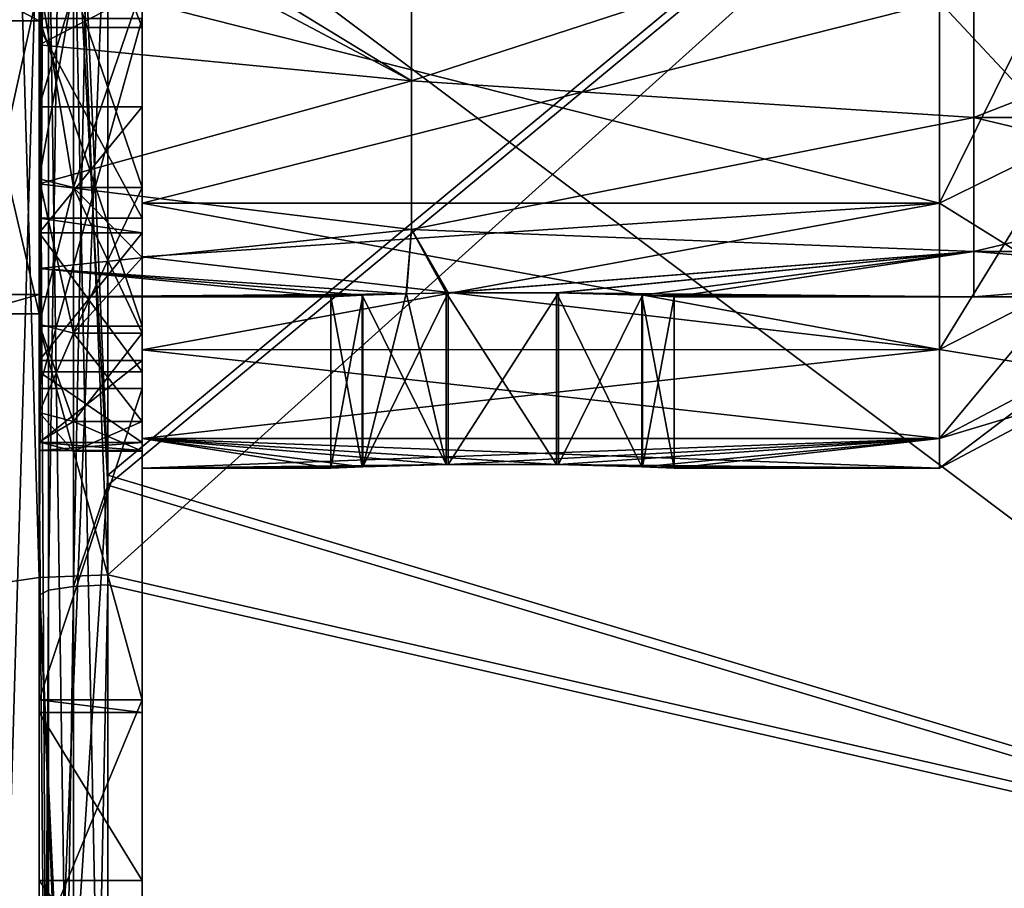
# Model space of a CAD drawing. Extents: x -1633 to 62, y -535 to 375.
# Tile 212 of 256: x 1 to 30, y -114 to -88. Entities that reach past the tile are written whole.
import ezdxf

# ---------------------------------------------------------------- set-up
doc = ezdxf.new("R2010")
doc.units = 0
doc.header["$LTSCALE"] = 33.374815
for name, color, linetype in [('1281', 7, 'CONTINUOUS'), ('1282', 7, 'CONTINUOUS'), ('1285', 7, 'CONTINUOUS'), ('1286', 7, 'CONTINUOUS'), ('1297', 7, 'CONTINUOUS'), ('1298', 7, 'CONTINUOUS'), ('1305', 7, 'CONTINUOUS'), ('1306', 7, 'CONTINUOUS'), ('1307', 7, 'CONTINUOUS'), ('1322', 7, 'CONTINUOUS'), ('1323', 7, 'CONTINUOUS'), ('19', 7, 'CONTINUOUS'), ('20', 7, 'CONTINUOUS'), ('21', 7, 'CONTINUOUS'), ('23', 7, 'CONTINUOUS'), ('24', 7, 'CONTINUOUS'), ('29', 7, 'CONTINUOUS'), ('30', 7, 'CONTINUOUS'), ('31', 7, 'CONTINUOUS'), ('32', 7, 'CONTINUOUS'), ('33', 7, 'CONTINUOUS'), ('34', 7, 'CONTINUOUS'), ('35', 7, 'CONTINUOUS'), ('36', 7, 'CONTINUOUS'), ('37', 7, 'CONTINUOUS'), ('38', 7, 'CONTINUOUS'), ('39', 7, 'CONTINUOUS'), ('41', 7, 'CONTINUOUS'), ('42', 7, 'CONTINUOUS')]:
    doc.layers.add(name, color=color, linetype=linetype)

msp = doc.modelspace()

# ---------------------------------------------------------------- linework, layer by layer
at = {"layer": '1281', "color": 7, "linetype": 'CONTINUOUS'}
for points in [[(2, -54.374, -159.667), (2, -80.618, -109.838), (2, -102.037, -159.667), (2, -54.374, -159.667)], [(2, -54.374, -159.667), (2, -102.037, -159.667), (2, -83.798, -171.425), (2, -54.374, -159.667)], [(2, -101.339, 174.073), (2, -71.22, 139.31), (2, -55.928, 167.219), (2, -101.339, 174.073)], [(2, -117.198, 139.31), (2, -79.549, 89.48), (2, -71.22, 139.31), (2, -117.198, 139.31)], [(2, -117.198, 139.31), (2, -71.22, 139.31), (2, -105.199, 174.655), (2, -117.198, 139.31)], [(2, -105.199, 174.655), (2, -71.22, 139.31), (2, -101.339, 174.073), (2, -105.199, 174.655)], [(2, -74.989, -61.528), (2, -87.394, -42.087), (2, -121.218, -60.008), (2, -74.989, -61.528)], [(2, -74.989, -61.528), (2, -121.218, -60.008), (2, -80.618, -109.838), (2, -74.989, -61.528)], [(2, -126.948, 89.48), (2, -87.394, 42.087), (2, -79.549, 89.48), (2, -126.948, 89.48)], [(2, -126.948, 89.48), (2, -79.549, 89.48), (2, -117.198, 139.31), (2, -126.948, 89.48)], [(2, -80.618, -109.838), (2, -121.218, -60.008), (2, -127.898, -109.838), (2, -80.618, -109.838)], [(2, -80.618, -109.838), (2, -127.898, -109.838), (2, -102.037, -159.667), (2, -80.618, -109.838)], [(2, -83.798, -171.425), (2, -102.037, -159.667), (2, -101.339, -174.073), (2, -83.798, -171.425)], [(2, -88.458, 39.803), (2, -87.394, 42.087), (2, -126.948, 89.48), (2, -88.458, 39.803)], [(2, -87.394, -42.087), (2, -96.429, -10.508), (2, -121.218, -60.008), (2, -87.394, -42.087)], [(2, -97), (2, -88.458, 39.803), (2, -134.416, 39.651), (2, -97)], [(2, -134.416, 39.651), (2, -88.458, 39.803), (2, -126.948, 89.48), (2, -134.416, 39.651)], [(2, -96.429, -10.508), (2, -97), (2, -134.416, 39.651), (2, -96.429, -10.508)], [(2, -140.395, -10.179), (2, -96.429, -10.508), (2, -134.416, 39.651), (2, -140.395, -10.179)], [(2, -96.429, -10.508), (2, -140.395, -10.179), (2, -121.218, -60.008), (2, -96.429, -10.508)], [(2, -101.339, -174.073), (2, -102.037, -159.667), (2, -133.069, -178.861), (2, -101.339, -174.073)], [(2, -102.037, -159.667), (2, -127.898, -109.838), (2, -149.699, -159.667), (2, -102.037, -159.667)], [(2, -102.037, -159.667), (2, -149.699, -159.667), (2, -133.069, -178.861), (2, -102.037, -159.667)], [(2, -148.656, 181.214), (2, -117.198, 139.31), (2, -105.199, 174.655), (2, -148.656, 181.214)]]:
    msp.add_3dface(points, dxfattribs=at)
at = {"layer": '1282', "color": 7, "linetype": 'CONTINUOUS'}
for points in [[(0, -88.458, 39.803), (0, -87.394, 42.087), (2, -88.458, 39.803), (0, -88.458, 39.803)], [(2, -88.458, 39.803), (0, -87.394, 42.087), (2, -87.394, 42.087), (2, -88.458, 39.803)], [(0, -97), (0, -88.458, 39.803), (2, -97), (0, -97)], [(2, -97), (0, -88.458, 39.803), (2, -88.458, 39.803), (2, -97)]]:
    msp.add_3dface(points, dxfattribs=at)
at = {"layer": '1285', "color": 7, "linetype": 'CONTINUOUS'}
for points in [[(4, -101.698, 178.172), (45, -67.681, 173.038), (4, -55.331, 171.174), (4, -101.698, 178.172)], [(45, -113.968, 180.024), (45, -67.681, 173.038), (4, -104.602, 178.61), (45, -113.968, 180.024)], [(4, -104.602, 178.61), (45, -67.681, 173.038), (4, -101.698, 178.172), (4, -104.602, 178.61)], [(4, -148.909, 185.297), (45, -113.968, 180.024), (4, -104.602, 178.61), (4, -148.909, 185.297)]]:
    msp.add_3dface(points, dxfattribs=at)
at = {"layer": '1286', "color": 7, "linetype": 'CONTINUOUS'}
for points in [[(4, -55.629, 169.196), (45, -67.98, 171.06), (4, -101.996, 176.194), (4, -55.629, 169.196)], [(45, -67.98, 171.06), (45, -114.267, 178.046), (4, -101.996, 176.194), (45, -67.98, 171.06)], [(4, -101.996, 176.194), (45, -114.267, 178.046), (4, -104.901, 176.633), (4, -101.996, 176.194)], [(4, -104.901, 176.633), (45, -114.267, 178.046), (4, -149.207, 183.32), (4, -104.901, 176.633)]]:
    msp.add_3dface(points, dxfattribs=at)
at = {"layer": '1297', "color": 7, "linetype": 'CONTINUOUS'}
for points in [[(4, -101.698, 178.172), (4, -55.331, 171.174), (2, -55.411, 170.644), (4, -101.698, 178.172)], [(2, -55.411, 170.644), (0.536, -55.629, 169.196), (2, -104.682, 178.08), (2, -55.411, 170.644)], [(2, -104.682, 178.08), (0.536, -55.629, 169.196), (0.536, -104.901, 176.633), (2, -104.682, 178.08)], [(4, -104.602, 178.61), (4, -101.698, 178.172), (2, -55.411, 170.644), (4, -104.602, 178.61)], [(4, -104.602, 178.61), (2, -55.411, 170.644), (2, -104.682, 178.08), (4, -104.602, 178.61)], [(2, -104.682, 178.08), (0.536, -104.901, 176.633), (2, -153.954, 185.517), (2, -104.682, 178.08)], [(4, -148.909, 185.297), (4, -104.602, 178.61), (2, -104.682, 178.08), (4, -148.909, 185.297)], [(4, -153.874, 186.047), (4, -148.909, 185.297), (2, -104.682, 178.08), (4, -153.874, 186.047)], [(4, -153.874, 186.047), (2, -104.682, 178.08), (2, -153.954, 185.517), (4, -153.874, 186.047)], [(2, -153.954, 185.517), (0.536, -104.901, 176.633), (0.536, -154.172, 184.069), (2, -153.954, 185.517)]]:
    msp.add_3dface(points, dxfattribs=at)
at = {"layer": '1298', "color": 7, "linetype": 'CONTINUOUS'}
for points in [[(2.268, -55.778, 168.208), (3, -55.669, 168.932), (2.268, -105.05, 175.644), (2.268, -55.778, 168.208)], [(2.268, -105.05, 175.644), (3, -55.669, 168.932), (3, -104.941, 176.368), (2.268, -105.05, 175.644)], [(4, -55.629, 169.196), (4, -101.996, 176.194), (3, -104.941, 176.368), (4, -55.629, 169.196)], [(3, -55.669, 168.932), (4, -55.629, 169.196), (3, -104.941, 176.368), (3, -55.669, 168.932)], [(2, -105.199, 174.655), (2, -101.339, 174.073), (2.268, -55.778, 168.208), (2, -105.199, 174.655)], [(2, -105.199, 174.655), (2.268, -55.778, 168.208), (2.268, -105.05, 175.644), (2, -105.199, 174.655)], [(2, -101.339, 174.073), (2, -55.928, 167.219), (2.268, -55.778, 168.208), (2, -101.339, 174.073)], [(4, -101.996, 176.194), (4, -104.901, 176.633), (3, -104.941, 176.368), (4, -101.996, 176.194)], [(2.268, -105.05, 175.644), (3, -104.941, 176.368), (2.268, -154.321, 183.08), (2.268, -105.05, 175.644)], [(2.268, -154.321, 183.08), (3, -104.941, 176.368), (3, -154.212, 183.804), (2.268, -154.321, 183.08)], [(4, -104.901, 176.633), (4, -149.207, 183.32), (3, -154.212, 183.804), (4, -104.901, 176.633)], [(3, -104.941, 176.368), (4, -104.901, 176.633), (3, -154.212, 183.804), (3, -104.941, 176.368)], [(2, -154.47, 182.091), (2, -148.656, 181.214), (2.268, -105.05, 175.644), (2, -154.47, 182.091)], [(2, -154.47, 182.091), (2.268, -105.05, 175.644), (2.268, -154.321, 183.08), (2, -154.47, 182.091)], [(2, -148.656, 181.214), (2, -105.199, 174.655), (2.268, -105.05, 175.644), (2, -148.656, 181.214)]]:
    msp.add_3dface(points, dxfattribs=at)
at = {"layer": '1305', "color": 7, "linetype": 'CONTINUOUS'}
for points in [[(0, -87.394, -42.087), (0, -96.429, -10.508), (2, -87.394, -42.087), (0, -87.394, -42.087)], [(2, -87.394, -42.087), (0, -96.429, -10.508), (2, -96.429, -10.508), (2, -87.394, -42.087)], [(0, -96.429, -10.508), (0, -97), (2, -96.429, -10.508), (0, -96.429, -10.508)], [(0, -97), (2, -97), (2, -96.429, -10.508), (0, -97)]]:
    msp.add_3dface(points, dxfattribs=at)
at = {"layer": '1306', "color": 7, "linetype": 'CONTINUOUS'}
for points in [[(45, -113.968, -180.024), (4, -83.201, -175.38), (45, -67.681, -173.038), (45, -113.968, -180.024)], [(4, -101.698, -178.172), (4, -83.201, -175.38), (45, -113.968, -180.024), (4, -101.698, -178.172)], [(4, -132.473, -182.817), (4, -101.698, -178.172), (45, -113.968, -180.024), (4, -132.473, -182.817)]]:
    msp.add_3dface(points, dxfattribs=at)
at = {"layer": '1307', "color": 7, "linetype": 'CONTINUOUS'}
for points in [[(45, -114.267, -178.046), (45, -67.98, -171.06), (4, -101.996, -176.194), (45, -114.267, -178.046)], [(4, -101.996, -176.194), (45, -67.98, -171.06), (4, -83.5, -173.403), (4, -101.996, -176.194)], [(4, -132.771, -180.839), (45, -114.267, -178.046), (4, -101.996, -176.194), (4, -132.771, -180.839)]]:
    msp.add_3dface(points, dxfattribs=at)
at = {"layer": '1322', "color": 7, "linetype": 'CONTINUOUS'}
for points in [[(4, -83.201, -175.38), (4, -101.698, -178.172), (2, -132.553, -182.287), (4, -83.201, -175.38)], [(2, -83.281, -174.851), (4, -83.201, -175.38), (2, -132.553, -182.287), (2, -83.281, -174.851)], [(0.536, -83.5, -173.403), (2, -83.281, -174.851), (0.536, -132.771, -180.839), (0.536, -83.5, -173.403)], [(0.536, -132.771, -180.839), (2, -83.281, -174.851), (2, -132.553, -182.287), (0.536, -132.771, -180.839)], [(4, -101.698, -178.172), (4, -132.473, -182.817), (2, -132.553, -182.287), (4, -101.698, -178.172)]]:
    msp.add_3dface(points, dxfattribs=at)
at = {"layer": '1323', "color": 7, "linetype": 'CONTINUOUS'}
for points in [[(4, -101.996, -176.194), (4, -83.5, -173.403), (3, -83.54, -173.138), (4, -101.996, -176.194)], [(2.268, -83.649, -172.414), (2, -83.798, -171.425), (2.268, -132.92, -179.85), (2.268, -83.649, -172.414)], [(2, -83.798, -171.425), (2, -101.339, -174.073), (2.268, -132.92, -179.85), (2, -83.798, -171.425)], [(3, -83.54, -173.138), (2.268, -83.649, -172.414), (3, -132.811, -180.574), (3, -83.54, -173.138)], [(3, -132.811, -180.574), (2.268, -83.649, -172.414), (2.268, -132.92, -179.85), (3, -132.811, -180.574)], [(4, -132.771, -180.839), (4, -101.996, -176.194), (3, -83.54, -173.138), (4, -132.771, -180.839)], [(4, -132.771, -180.839), (3, -83.54, -173.138), (3, -132.811, -180.574), (4, -132.771, -180.839)], [(2, -101.339, -174.073), (2, -133.069, -178.861), (2.268, -132.92, -179.85), (2, -101.339, -174.073)]]:
    msp.add_3dface(points, dxfattribs=at)
at = {"layer": '19', "color": 7, "linetype": 'CONTINUOUS'}
for points in [[(5, -93.773, -38.843), (5, -87.901, -50.75), (28.239, -93.774, -38.842), (5, -93.773, -38.843)], [(28.239, -93.774, -38.842), (5, -87.901, -50.75), (28.239, -87.902, -50.75), (28.239, -93.774, -38.842)], [(5, -95.337, -34.829), (5, -93.773, -38.843), (28.239, -98.041, -26.27), (5, -95.337, -34.829)], [(28.239, -98.041, -26.27), (5, -93.773, -38.843), (28.239, -93.774, -38.842), (28.239, -98.041, -26.27)], [(5, -98.042, -26.269), (5, -95.337, -34.829), (28.239, -98.041, -26.27), (5, -98.042, -26.269)], [(28.239, -100.632, -13.248), (5, -98.042, -26.269), (28.239, -98.041, -26.27), (28.239, -100.632, -13.248)], [(5, -100.631, -13.249), (5, -98.042, -26.269), (28.239, -100.632, -13.248), (5, -100.631, -13.249)], [(5, -101.5), (5, -100.631, -13.249), (10.5, -101.5), (5, -101.5)], [(10.5, -101.5), (5, -100.631, -13.249), (11.412, -101.459, -2.879), (10.5, -101.5)], [(11.412, -101.459, -2.879), (5, -100.631, -13.249), (13.855, -101.39, -4.722), (11.412, -101.459, -2.879)], [(13.855, -101.39, -4.722), (5, -100.631, -13.249), (17.079, -101.389, -4.744), (13.855, -101.39, -4.722)], [(17.079, -101.389, -4.744), (5, -100.631, -13.249), (28.239, -101.5), (17.079, -101.389, -4.744)], [(28.239, -101.5), (5, -100.631, -13.249), (28.239, -100.632, -13.248), (28.239, -101.5)], [(19.567, -101.458, -2.908), (17.079, -101.389, -4.744), (28.239, -101.5), (19.567, -101.458, -2.908)], [(20.5, -101.5), (19.567, -101.458, -2.908), (28.239, -101.5), (20.5, -101.5)]]:
    msp.add_3dface(points, dxfattribs=at)
at = {"layer": '20', "color": 7, "linetype": 'CONTINUOUS'}
for points in [[(2, -84.448, 46.698), (2, -89.155, 36.928), (2, -93.064, 38.549), (2, -84.448, 46.698)], [(2, -87.236, 50.366), (2, -84.448, 46.698), (2, -93.064, 38.549), (2, -87.236, 50.366)], [(2, -87.236, -50.366), (2, -93.064, -38.549), (2, -84.448, -46.698), (2, -87.236, -50.366)], [(2, -84.448, -46.698), (2, -93.064, -38.549), (2, -89.155, -36.928), (2, -84.448, -46.698)], [(2, -93.064, 38.549), (2, -89.155, 36.928), (2, -97.3, 26.071), (2, -93.064, 38.549)], [(2, -97.3, 26.071), (2, -89.155, 36.928), (2, -93.212, 24.977), (2, -97.3, 26.071)], [(2, -93.064, -38.549), (2, -97.3, -26.071), (2, -89.155, -36.928), (2, -93.064, -38.549)], [(2, -89.155, -36.928), (2, -97.3, -26.071), (2, -93.212, -24.977), (2, -89.155, -36.928)], [(2, -99.87, 13.149), (2, -97.3, 26.071), (2, -93.212, 24.977), (2, -99.87, 13.149)], [(2, -95.674, 12.596), (2, -99.87, 13.149), (2, -93.212, 24.977), (2, -95.674, 12.596)], [(2, -97.3, -26.071), (2, -99.87, -13.149), (2, -93.212, -24.977), (2, -97.3, -26.071)], [(2, -93.212, -24.977), (2, -99.87, -13.149), (2, -95.674, -12.596), (2, -93.212, -24.977)], [(2, -96.5), (2, -99.87, 13.149), (2, -95.674, 12.596), (2, -96.5)], [(2, -99.87, -13.149), (2, -100.732), (2, -95.674, -12.596), (2, -99.87, -13.149)], [(2, -95.674, -12.596), (2, -100.732), (2, -96.5), (2, -95.674, -12.596)], [(2, -100.732), (2, -99.87, 13.149), (2, -96.5), (2, -100.732)]]:
    msp.add_3dface(points, dxfattribs=at)
at = {"layer": '21', "color": 7, "linetype": 'CONTINUOUS'}
for points in [[(2, -84.448, -46.698), (2, -89.155, -36.928), (12.848, -83.545, -48.296), (2, -84.448, -46.698)], [(2, -89.155, -36.928), (12.848, -90.208, -34.276), (12.848, -83.545, -48.296), (2, -89.155, -36.928)], [(12.848, -90.208, -34.276), (29.237, -84.869, -45.929), (12.848, -83.545, -48.296), (12.848, -90.208, -34.276)], [(29.237, -91.271, -31.333), (29.237, -84.869, -45.929), (12.848, -90.208, -34.276), (29.237, -91.271, -31.333)], [(29.237, -84.869, -45.929), (29.237, -91.271, -31.333), (45.627, -84.869, -45.929), (29.237, -84.869, -45.929)], [(45.627, -84.869, -45.929), (29.237, -91.271, -31.333), (45.627, -91.271, -31.333), (45.627, -84.869, -45.929)], [(2, -89.155, -36.928), (2, -93.212, -24.977), (12.848, -90.208, -34.276), (2, -89.155, -36.928)], [(2, -93.212, -24.977), (12.848, -94.536, -19.37), (12.848, -90.208, -34.276), (2, -93.212, -24.977)], [(12.848, -94.536, -19.37), (29.237, -91.271, -31.333), (12.848, -90.208, -34.276), (12.848, -94.536, -19.37)], [(29.237, -95.184, -15.883), (29.237, -91.271, -31.333), (12.848, -94.536, -19.37), (29.237, -95.184, -15.883)], [(29.237, -91.271, -31.333), (29.237, -95.184, -15.883), (45.627, -91.271, -31.333), (29.237, -91.271, -31.333)], [(45.627, -91.271, -31.333), (29.237, -95.184, -15.883), (45.627, -95.184, -15.883), (45.627, -91.271, -31.333)], [(2, -93.212, -24.977), (2, -95.674, -12.596), (12.848, -94.536, -19.37), (2, -93.212, -24.977)], [(2, -95.674, -12.596), (12.699, -96.411, -4.141), (12.848, -94.536, -19.37), (2, -95.674, -12.596)], [(12.699, -96.411, -4.141), (13.855, -96.384, -4.722), (12.848, -94.536, -19.37), (12.699, -96.411, -4.141)], [(13.855, -96.384, -4.722), (29.237, -95.184, -15.883), (12.848, -94.536, -19.37), (13.855, -96.384, -4.722)], [(17.079, -96.383, -4.744), (29.237, -95.184, -15.883), (13.855, -96.384, -4.722), (17.079, -96.383, -4.744)], [(19.567, -96.456, -2.908), (29.237, -95.184, -15.883), (17.079, -96.383, -4.744), (19.567, -96.456, -2.908)], [(20.5, -96.5), (29.237, -95.184, -15.883), (19.567, -96.456, -2.908), (20.5, -96.5)], [(29.237, -96.5), (29.237, -95.184, -15.883), (20.5, -96.5), (29.237, -96.5)], [(29.237, -95.184, -15.883), (29.237, -96.5), (45.627, -95.184, -15.883), (29.237, -95.184, -15.883)], [(45.627, -95.184, -15.883), (29.237, -96.5), (45.627, -96.5), (45.627, -95.184, -15.883)], [(2, -95.674, -12.596), (2, -96.5), (12.699, -96.411, -4.141), (2, -95.674, -12.596)], [(12.699, -96.411, -4.141), (2, -96.5), (11.412, -96.457, -2.879), (12.699, -96.411, -4.141)], [(11.412, -96.457, -2.879), (2, -96.5), (10.5, -96.5), (11.412, -96.457, -2.879)]]:
    msp.add_3dface(points, dxfattribs=at)
at = {"layer": '23', "color": 7, "linetype": 'CONTINUOUS'}
for points in [[(5, -87.901, 50.75), (5, -93.773, 38.843), (28.239, -87.902, 50.75), (5, -87.901, 50.75)], [(28.239, -87.902, 50.75), (5, -93.773, 38.843), (28.239, -93.774, 38.842), (28.239, -87.902, 50.75)], [(5, -93.773, 38.843), (5, -95.337, 34.829), (28.239, -93.774, 38.842), (5, -93.773, 38.843)], [(5, -95.337, 34.829), (5, -98.042, 26.269), (28.239, -93.774, 38.842), (5, -95.337, 34.829)], [(28.239, -93.774, 38.842), (5, -98.042, 26.269), (28.239, -98.041, 26.27), (28.239, -93.774, 38.842)], [(5, -98.042, 26.269), (5, -100.631, 13.249), (28.239, -98.041, 26.27), (5, -98.042, 26.269)], [(28.239, -98.041, 26.27), (5, -100.631, 13.249), (28.239, -100.632, 13.248), (28.239, -98.041, 26.27)], [(5, -100.631, 13.249), (5, -101.5), (28.239, -100.632, 13.248), (5, -100.631, 13.249)], [(28.239, -100.632, 13.248), (5, -101.5), (13.916, -101.389, 4.742), (28.239, -100.632, 13.248)], [(17.137, -101.39, 4.724), (28.239, -100.632, 13.248), (13.916, -101.389, 4.742), (17.137, -101.39, 4.724)], [(19.586, -101.459, 2.882), (28.239, -100.632, 13.248), (17.137, -101.39, 4.724), (19.586, -101.459, 2.882)], [(20.5, -101.5), (28.239, -100.632, 13.248), (19.586, -101.459, 2.882), (20.5, -101.5)], [(20.5, -101.5), (28.239, -101.5), (28.239, -100.632, 13.248), (20.5, -101.5)], [(13.916, -101.389, 4.742), (5, -101.5), (11.431, -101.458, 2.906), (13.916, -101.389, 4.742)], [(5, -101.5), (10.5, -101.5), (11.431, -101.458, 2.906), (5, -101.5)]]:
    msp.add_3dface(points, dxfattribs=at)
at = {"layer": '24', "color": 7, "linetype": 'CONTINUOUS'}
for points in [[(2, -83.571, 48.251), (12.848, -83.548, 48.29), (12.848, -90.21, 34.269), (2, -83.571, 48.251)], [(2, -84.448, 46.698), (2, -83.571, 48.251), (12.848, -90.21, 34.269), (2, -84.448, 46.698)], [(12.848, -83.548, 48.29), (29.237, -84.869, 45.929), (12.848, -90.21, 34.269), (12.848, -83.548, 48.29)], [(2, -89.155, 36.928), (2, -84.448, 46.698), (12.848, -90.21, 34.269), (2, -89.155, 36.928)], [(29.237, -84.869, 45.929), (29.237, -91.271, 31.333), (12.848, -90.21, 34.269), (29.237, -84.869, 45.929)], [(29.237, -91.271, 31.333), (29.237, -84.869, 45.929), (45.627, -91.271, 31.333), (29.237, -91.271, 31.333)], [(45.627, -91.271, 31.333), (29.237, -84.869, 45.929), (45.627, -84.869, 45.929), (45.627, -91.271, 31.333)], [(2, -93.212, 24.977), (2, -89.155, 36.928), (12.848, -90.21, 34.269), (2, -93.212, 24.977)], [(2, -93.212, 24.977), (12.848, -90.21, 34.269), (12.848, -94.538, 19.362), (2, -93.212, 24.977)], [(12.848, -90.21, 34.269), (29.237, -91.271, 31.333), (12.848, -94.538, 19.362), (12.848, -90.21, 34.269)], [(29.237, -91.271, 31.333), (29.237, -95.184, 15.883), (12.848, -94.538, 19.362), (29.237, -91.271, 31.333)], [(29.237, -95.184, 15.883), (29.237, -91.271, 31.333), (45.627, -95.184, 15.883), (29.237, -95.184, 15.883)], [(45.627, -95.184, 15.883), (29.237, -91.271, 31.333), (45.627, -91.271, 31.333), (45.627, -95.184, 15.883)], [(2, -95.674, 12.596), (2, -93.212, 24.977), (12.848, -94.538, 19.362), (2, -95.674, 12.596)], [(2, -95.674, 12.596), (12.848, -94.538, 19.362), (12.697, -96.411, 4.14), (2, -95.674, 12.596)], [(12.697, -96.411, 4.14), (12.848, -94.538, 19.362), (13.916, -96.383, 4.742), (12.697, -96.411, 4.14)], [(12.848, -94.538, 19.362), (29.237, -95.184, 15.883), (13.916, -96.383, 4.742), (12.848, -94.538, 19.362)], [(13.916, -96.383, 4.742), (29.237, -95.184, 15.883), (17.137, -96.384, 4.724), (13.916, -96.383, 4.742)], [(29.237, -95.184, 15.883), (29.237, -96.5), (17.137, -96.384, 4.724), (29.237, -95.184, 15.883)], [(45.627, -96.5), (29.237, -96.5), (29.237, -95.184, 15.883), (45.627, -96.5)], [(45.627, -96.5), (29.237, -95.184, 15.883), (45.627, -95.184, 15.883), (45.627, -96.5)], [(2, -96.5), (2, -95.674, 12.596), (10.5, -96.5), (2, -96.5)], [(10.5, -96.5), (2, -95.674, 12.596), (11.431, -96.456, 2.906), (10.5, -96.5)], [(2, -95.674, 12.596), (12.697, -96.411, 4.14), (11.431, -96.456, 2.906), (2, -95.674, 12.596)], [(17.137, -96.384, 4.724), (29.237, -96.5), (19.586, -96.457, 2.882), (17.137, -96.384, 4.724)], [(29.237, -96.5), (20.5, -96.5), (19.586, -96.457, 2.882), (29.237, -96.5)]]:
    msp.add_3dface(points, dxfattribs=at)
at = {"layer": '29', "color": 7, "linetype": 'CONTINUOUS'}
for points in [[(13.916, -101.389, 4.742), (11.431, -101.458, 2.906), (13.916, -96.383, 4.742), (13.916, -101.389, 4.742)], [(11.431, -101.458, 2.906), (12.697, -96.411, 4.14), (13.916, -96.383, 4.742), (11.431, -101.458, 2.906)], [(12.697, -96.411, 4.14), (11.431, -101.458, 2.906), (11.431, -96.456, 2.906), (12.697, -96.411, 4.14)], [(13.916, -101.389, 4.742), (13.916, -96.383, 4.742), (17.137, -96.384, 4.724), (13.916, -101.389, 4.742)], [(17.137, -101.39, 4.724), (13.916, -101.389, 4.742), (17.137, -96.384, 4.724), (17.137, -101.39, 4.724)], [(17.137, -101.39, 4.724), (17.137, -96.384, 4.724), (19.586, -96.457, 2.882), (17.137, -101.39, 4.724)], [(10.5, -101.5), (10.5, -96.5), (11.431, -96.456, 2.906), (10.5, -101.5)], [(11.431, -101.458, 2.906), (10.5, -101.5), (11.431, -96.456, 2.906), (11.431, -101.458, 2.906)], [(19.586, -101.459, 2.882), (17.137, -101.39, 4.724), (19.586, -96.457, 2.882), (19.586, -101.459, 2.882)], [(20.5, -96.5), (19.586, -101.459, 2.882), (19.586, -96.457, 2.882), (20.5, -96.5)], [(20.5, -96.5), (20.5, -101.5), (19.586, -101.459, 2.882), (20.5, -96.5)]]:
    msp.add_3dface(points, dxfattribs=at)
at = {"layer": '30', "color": 7, "linetype": 'CONTINUOUS'}
for points in [[(13.855, -101.39, -4.722), (12.699, -96.411, -4.141), (11.412, -96.457, -2.879), (13.855, -101.39, -4.722)], [(13.855, -101.39, -4.722), (13.855, -96.384, -4.722), (12.699, -96.411, -4.141), (13.855, -101.39, -4.722)], [(17.079, -101.389, -4.744), (17.079, -96.383, -4.744), (13.855, -96.384, -4.722), (17.079, -101.389, -4.744)], [(13.855, -101.39, -4.722), (17.079, -101.389, -4.744), (13.855, -96.384, -4.722), (13.855, -101.39, -4.722)], [(17.079, -101.389, -4.744), (19.567, -101.458, -2.908), (17.079, -96.383, -4.744), (17.079, -101.389, -4.744)], [(19.567, -101.458, -2.908), (19.567, -96.456, -2.908), (17.079, -96.383, -4.744), (19.567, -101.458, -2.908)], [(11.412, -101.459, -2.879), (11.412, -96.457, -2.879), (10.5, -96.5), (11.412, -101.459, -2.879)], [(10.5, -101.5), (11.412, -101.459, -2.879), (10.5, -96.5), (10.5, -101.5)], [(11.412, -101.459, -2.879), (13.855, -101.39, -4.722), (11.412, -96.457, -2.879), (11.412, -101.459, -2.879)], [(19.567, -101.458, -2.908), (20.5, -101.5), (19.567, -96.456, -2.908), (19.567, -101.458, -2.908)], [(20.5, -101.5), (20.5, -96.5), (19.567, -96.456, -2.908), (20.5, -101.5)]]:
    msp.add_3dface(points, dxfattribs=at)
at = {"layer": '31', "color": 7, "linetype": 'CONTINUOUS'}
for points in [[(32, -91.926, -38.077), (28.239, -87.902, -50.75), (32, -86.17, -49.75), (32, -91.926, -38.077)], [(28.239, -93.774, -38.842), (28.239, -87.902, -50.75), (32, -91.926, -38.077), (28.239, -93.774, -38.842)], [(32, -96.11, -25.752), (28.239, -93.774, -38.842), (32, -91.926, -38.077), (32, -96.11, -25.752)], [(28.239, -98.041, -26.27), (28.239, -93.774, -38.842), (32, -96.11, -25.752), (28.239, -98.041, -26.27)], [(32, -98.649, -12.987), (28.239, -98.041, -26.27), (32, -96.11, -25.752), (32, -98.649, -12.987)], [(28.239, -100.632, -13.248), (28.239, -98.041, -26.27), (32, -98.649, -12.987), (28.239, -100.632, -13.248)], [(32, -99.5), (28.239, -100.632, -13.248), (32, -98.649, -12.987), (32, -99.5)], [(28.239, -101.5), (28.239, -100.632, -13.248), (32, -99.5), (28.239, -101.5)]]:
    msp.add_3dface(points, dxfattribs=at)
at = {"layer": '32', "color": 7, "linetype": 'CONTINUOUS'}
for points in [[(28.239, -87.902, 50.75), (28.239, -93.774, 38.842), (32, -86.17, 49.75), (28.239, -87.902, 50.75)], [(32, -86.17, 49.75), (28.239, -93.774, 38.842), (32, -91.926, 38.077), (32, -86.17, 49.75)], [(28.239, -93.774, 38.842), (28.239, -98.041, 26.27), (32, -91.926, 38.077), (28.239, -93.774, 38.842)], [(32, -91.926, 38.077), (28.239, -98.041, 26.27), (32, -96.11, 25.752), (32, -91.926, 38.077)], [(28.239, -98.041, 26.27), (28.239, -100.632, 13.248), (32, -96.11, 25.752), (28.239, -98.041, 26.27)], [(32, -96.11, 25.752), (28.239, -100.632, 13.248), (32, -98.649, 12.987), (32, -96.11, 25.752)], [(28.239, -100.632, 13.248), (28.239, -101.5), (32, -98.649, 12.987), (28.239, -100.632, 13.248)], [(28.239, -101.5), (32, -99.5), (32, -98.649, 12.987), (28.239, -101.5)]]:
    msp.add_3dface(points, dxfattribs=at)
at = {"layer": '33', "color": 7, "linetype": 'CONTINUOUS'}
for points in [[(3, -87.469, 50.5), (3, -93.312, 38.651), (5, -87.469, 50.499), (3, -87.469, 50.5)], [(5, -87.469, 50.499), (3, -93.312, 38.651), (5, -93.311, 38.652), (5, -87.469, 50.499)], [(3, -93.312, 38.651), (3, -97.559, 26.141), (5, -93.311, 38.652), (3, -93.312, 38.651)], [(5, -93.311, 38.652), (3, -97.559, 26.141), (5, -95.358, 33.283), (5, -93.311, 38.652)], [(5, -95.358, 33.283), (3, -97.559, 26.141), (5, -97.559, 26.14), (5, -95.358, 33.283)], [(3, -97.559, 26.141), (3, -100.136, 13.183), (5, -97.559, 26.14), (3, -97.559, 26.141)], [(5, -97.559, 26.14), (3, -100.136, 13.183), (5, -100.136, 13.184), (5, -97.559, 26.14)], [(3, -100.136, 13.183), (3, -101), (5, -100.136, 13.184), (3, -100.136, 13.183)], [(5, -100.136, 13.184), (3, -101), (5, -101), (5, -100.136, 13.184)]]:
    msp.add_3dface(points, dxfattribs=at)
at = {"layer": '34', "color": 7, "linetype": 'CONTINUOUS'}
for points in [[(5, -87.901, -50.75), (5, -93.773, -38.843), (5, -87.469, -50.499), (5, -87.901, -50.75)], [(5, -87.469, -50.499), (5, -93.773, -38.843), (5, -93.311, -38.652), (5, -87.469, -50.499)], [(5, -93.773, 38.843), (5, -87.901, 50.75), (5, -87.469, 50.499), (5, -93.773, 38.843)], [(5, -93.773, 38.843), (5, -87.469, 50.499), (5, -93.311, 38.652), (5, -93.773, 38.843)], [(5, -93.773, -38.843), (5, -95.337, -34.829), (5, -93.311, -38.652), (5, -93.773, -38.843)], [(5, -93.311, -38.652), (5, -95.337, -34.829), (5, -95.358, -33.283), (5, -93.311, -38.652)], [(5, -95.337, 34.829), (5, -93.773, 38.843), (5, -93.311, 38.652), (5, -95.337, 34.829)], [(5, -95.337, 34.829), (5, -93.311, 38.652), (5, -95.358, 33.283), (5, -95.337, 34.829)], [(5, -95.337, -34.829), (5, -98.042, -26.269), (5, -95.358, -33.283), (5, -95.337, -34.829)], [(5, -98.042, 26.269), (5, -95.337, 34.829), (5, -95.358, 33.283), (5, -98.042, 26.269)], [(5, -95.358, -33.283), (5, -98.042, -26.269), (5, -97.559, -26.14), (5, -95.358, -33.283)], [(5, -98.042, 26.269), (5, -95.358, 33.283), (5, -97.559, 26.14), (5, -98.042, 26.269)], [(5, -98.042, -26.269), (5, -100.631, -13.249), (5, -97.559, -26.14), (5, -98.042, -26.269)], [(5, -97.559, -26.14), (5, -100.631, -13.249), (5, -100.136, -13.184), (5, -97.559, -26.14)], [(5, -100.631, 13.249), (5, -98.042, 26.269), (5, -97.559, 26.14), (5, -100.631, 13.249)], [(5, -100.631, 13.249), (5, -97.559, 26.14), (5, -100.136, 13.184), (5, -100.631, 13.249)], [(5, -100.631, -13.249), (5, -101.5), (5, -100.136, -13.184), (5, -100.631, -13.249)], [(5, -101.5), (5, -101), (5, -100.136, -13.184), (5, -101.5)], [(5, -100.631, 13.249), (5, -100.136, 13.184), (5, -101), (5, -100.631, 13.249)], [(5, -101.5), (5, -100.631, 13.249), (5, -101), (5, -101.5)]]:
    msp.add_3dface(points, dxfattribs=at)
at = {"layer": '35', "color": 7, "linetype": 'CONTINUOUS'}
for points in [[(5, -87.469, -50.499), (5, -93.311, -38.652), (3, -87.469, -50.5), (5, -87.469, -50.499)], [(5, -93.311, -38.652), (3, -93.312, -38.651), (3, -87.469, -50.5), (5, -93.311, -38.652)], [(5, -93.311, -38.652), (5, -95.358, -33.283), (3, -93.312, -38.651), (5, -93.311, -38.652)], [(5, -95.358, -33.283), (5, -97.559, -26.14), (3, -93.312, -38.651), (5, -95.358, -33.283)], [(5, -97.559, -26.14), (3, -97.559, -26.141), (3, -93.312, -38.651), (5, -97.559, -26.14)], [(5, -97.559, -26.14), (5, -100.136, -13.184), (3, -97.559, -26.141), (5, -97.559, -26.14)], [(5, -100.136, -13.184), (3, -100.136, -13.183), (3, -97.559, -26.141), (5, -100.136, -13.184)], [(5, -101), (3, -101), (3, -100.136, -13.183), (5, -101)], [(5, -100.136, -13.184), (5, -101), (3, -100.136, -13.183), (5, -100.136, -13.184)]]:
    msp.add_3dface(points, dxfattribs=at)
at = {"layer": '36', "color": 7, "linetype": 'CONTINUOUS'}
for points in [[(2, -87.236, 50.366), (2, -93.064, 38.549), (3, -87.469, 50.5), (2, -87.236, 50.366)], [(3, -87.469, 50.5), (2, -93.064, 38.549), (3, -93.312, 38.651), (3, -87.469, 50.5)], [(2, -93.064, 38.549), (2, -97.3, 26.071), (3, -93.312, 38.651), (2, -93.064, 38.549)], [(3, -93.312, 38.651), (2, -97.3, 26.071), (3, -97.559, 26.141), (3, -93.312, 38.651)], [(2, -97.3, 26.071), (2, -99.87, 13.149), (3, -97.559, 26.141), (2, -97.3, 26.071)], [(3, -97.559, 26.141), (2, -99.87, 13.149), (3, -100.136, 13.183), (3, -97.559, 26.141)], [(2, -99.87, 13.149), (2, -100.732), (3, -100.136, 13.183), (2, -99.87, 13.149)], [(3, -100.136, 13.183), (2, -100.732), (3, -101), (3, -100.136, 13.183)]]:
    msp.add_3dface(points, dxfattribs=at)
at = {"layer": '37', "color": 7, "linetype": 'CONTINUOUS'}
for points in [[(2, -93.064, -38.549), (2, -87.236, -50.366), (3, -93.312, -38.651), (2, -93.064, -38.549)], [(3, -93.312, -38.651), (2, -87.236, -50.366), (3, -87.469, -50.5), (3, -93.312, -38.651)], [(2, -97.3, -26.071), (2, -93.064, -38.549), (3, -97.559, -26.141), (2, -97.3, -26.071)], [(3, -97.559, -26.141), (2, -93.064, -38.549), (3, -93.312, -38.651), (3, -97.559, -26.141)], [(2, -99.87, -13.149), (2, -97.3, -26.071), (3, -100.136, -13.183), (2, -99.87, -13.149)], [(3, -100.136, -13.183), (2, -97.3, -26.071), (3, -97.559, -26.141), (3, -100.136, -13.183)], [(2, -100.732), (2, -99.87, -13.149), (3, -101), (2, -100.732)], [(3, -101), (2, -99.87, -13.149), (3, -100.136, -13.183), (3, -101)]]:
    msp.add_3dface(points, dxfattribs=at)
at = {"layer": '38', "color": 7, "linetype": 'CONTINUOUS'}
for points in [[(2, -74.651, -83.824), (2, -83.629, -92.904), (2, -97.352, -78.407), (2, -74.651, -83.824)], [(2, -88.305, -69.539), (2, -74.651, -83.824), (2, -97.352, -78.407), (2, -88.305, -69.539)], [(2, -92.147, 66.311), (2, -79.229, 79.229), (2, -80.855, 60.526), (2, -92.147, 66.311)], [(2, -79.229, 79.229), (2, -92.147, 66.311), (2, -88.388, 88.388), (2, -79.229, 79.229)], [(2, -88.646, 48.404), (2, -92.147, 66.311), (2, -80.855, 60.526), (2, -88.646, 48.404)], [(2, -80.855, -60.526), (2, -88.305, -69.539), (2, -99.351, -52.647), (2, -80.855, -60.526)], [(2, -90.967, -43.885), (2, -80.855, -60.526), (2, -99.351, -52.647), (2, -90.967, -43.885)], [(2, -97.352, -78.407), (2, -83.629, -92.904), (2, -88.388, -88.388), (2, -97.352, -78.407)], [(2, -88.305, -69.539), (2, -97.352, -78.407), (2, -108.616, -61.866), (2, -88.305, -69.539)], [(2, -99.351, -52.647), (2, -88.305, -69.539), (2, -108.616, -61.866), (2, -99.351, -52.647)], [(2, -88.388, 88.388), (2, -92.147, 66.311), (2, -99.17, 76.094), (2, -88.388, 88.388)], [(2, -105.065, 53.393), (2, -92.147, 66.311), (2, -88.646, 48.404), (2, -105.065, 53.393)], [(2, -94.206, 36.418), (2, -105.065, 53.393), (2, -88.646, 48.404), (2, -94.206, 36.418)], [(2, -90.967, -43.885), (2, -99.351, -52.647), (2, -107.041, -32.398), (2, -90.967, -43.885)], [(2, -94.632, -35.296), (2, -90.967, -43.885), (2, -107.041, -32.398), (2, -94.632, -35.296)], [(2, -92.147, 66.311), (2, -105.065, 53.393), (2, -108.253, 62.5), (2, -92.147, 66.311)], [(2, -99.17, 76.094), (2, -92.147, 66.311), (2, -108.253, 62.5), (2, -99.17, 76.094)], [(2, -118.236, 40.562), (2, -105.065, 53.393), (2, -94.206, 36.418), (2, -118.236, 40.562)], [(2, -104.294, 26.227), (2, -118.236, 40.562), (2, -94.206, 36.418), (2, -104.294, 26.227)], [(2, -104.294, 26.227), (2, -94.206, 36.418), (2, -94.632, 35.296), (2, -104.294, 26.227)], [(2, -98.692, 21.47), (2, -104.294, 26.227), (2, -94.632, 35.296), (2, -98.692, 21.47)], [(2, -98.359, -22.945), (2, -94.632, -35.296), (2, -107.041, -32.398), (2, -98.359, -22.945)], [(2, -108.616, -61.866), (2, -97.352, -78.407), (2, -108.253, -62.5), (2, -108.616, -61.866)], [(2, -98.359, -22.945), (2, -107.041, -32.398), (2, -111.919, -9.338), (2, -98.359, -22.945)], [(2, -100.743, -7.206), (2, -98.359, -22.945), (2, -111.919, -9.338), (2, -100.743, -7.206)], [(2, -100.743, 7.206), (2, -104.294, 26.227), (2, -98.692, 21.47), (2, -100.743, 7.206)], [(2, -99.351, -52.647), (2, -108.616, -61.866), (2, -117.584, -42.415), (2, -99.351, -52.647)], [(2, -107.041, -32.398), (2, -99.351, -52.647), (2, -117.584, -42.415), (2, -107.041, -32.398)], [(2, -114.453, 16.067), (2, -104.294, 26.227), (2, -100.743, 7.206), (2, -114.453, 16.067)], [(2, -100.983, 1.839), (2, -114.453, 16.067), (2, -100.743, 7.206), (2, -100.983, 1.839)], [(2, -100.983, 1.839), (2, -100.743, -7.206), (2, -111.919, -9.338), (2, -100.983, 1.839)], [(2, -124.86, 5.922), (2, -114.453, 16.067), (2, -100.983, 1.839), (2, -124.86, 5.922)], [(2, -124.86, 5.922), (2, -100.983, 1.839), (2, -111.919, -9.338), (2, -124.86, 5.922)], [(2, -120.741, 32.352), (2, -118.236, 40.562), (2, -104.294, 26.227), (2, -120.741, 32.352)], [(2, -114.453, 16.067), (2, -120.741, 32.352), (2, -104.294, 26.227), (2, -114.453, 16.067)], [(2, -105.065, 53.393), (2, -118.236, 40.562), (2, -115.485, 47.836), (2, -105.065, 53.393)], [(2, -108.253, 62.5), (2, -105.065, 53.393), (2, -115.485, 47.836), (2, -108.253, 62.5)], [(2, -107.041, -32.398), (2, -117.584, -42.415), (2, -123.299, -20.554), (2, -107.041, -32.398)], [(2, -111.919, -9.338), (2, -107.041, -32.398), (2, -123.299, -20.554), (2, -111.919, -9.338)], [(2, -117.584, -42.415), (2, -108.616, -61.866), (2, -113.518, -52.333), (2, -117.584, -42.415)], [(2, -124.86, 5.922), (2, -111.919, -9.338), (2, -125), (2, -124.86, 5.922)], [(2, -111.919, -9.338), (2, -123.299, -20.554), (2, -125), (2, -111.919, -9.338)]]:
    msp.add_3dface(points, dxfattribs=at)
at = {"layer": '39', "color": 7, "linetype": 'CONTINUOUS'}
for points in [[(5, -80.855, 60.526), (5, -71.418, 71.418), (5, -92.147, 66.311), (5, -80.855, 60.526)], [(5, -92.147, 66.311), (5, -71.418, 71.418), (5, -79.229, 79.229), (5, -92.147, 66.311)], [(5, -83.629, -92.904), (5, -74.651, -83.824), (5, -97.352, -78.407), (5, -83.629, -92.904)], [(5, -97.352, -78.407), (5, -74.651, -83.824), (5, -88.305, -69.539), (5, -97.352, -78.407)], [(5, -92.147, 66.311), (5, -79.229, 79.229), (5, -99.17, 76.094), (5, -92.147, 66.311)], [(5, -79.229, 79.229), (5, -88.388, 88.388), (5, -99.17, 76.094), (5, -79.229, 79.229)], [(5, -88.305, -69.539), (5, -80.186, -61.411), (5, -99.351, -52.647), (5, -88.305, -69.539)], [(5, -80.186, -61.411), (5, -80.855, -60.526), (5, -99.351, -52.647), (5, -80.186, -61.411)], [(5, -88.646, 48.404), (5, -80.855, 60.526), (5, -92.147, 66.311), (5, -88.646, 48.404)], [(5, -99.351, -52.647), (5, -80.855, -60.526), (5, -90.967, -43.885), (5, -99.351, -52.647)], [(5, -88.388, -88.388), (5, -83.629, -92.904), (5, -97.352, -78.407), (5, -88.388, -88.388)], [(5, -97.352, -78.407), (5, -88.305, -69.539), (5, -108.253, -62.5), (5, -97.352, -78.407)], [(5, -108.253, -62.5), (5, -88.305, -69.539), (5, -108.616, -61.866), (5, -108.253, -62.5)], [(5, -108.616, -61.866), (5, -88.305, -69.539), (5, -99.351, -52.647), (5, -108.616, -61.866)], [(5, -94.206, 36.418), (5, -88.646, 48.404), (5, -105.065, 53.393), (5, -94.206, 36.418)], [(5, -105.065, 53.393), (5, -88.646, 48.404), (5, -92.147, 66.311), (5, -105.065, 53.393)], [(5, -99.351, -52.647), (5, -90.967, -43.885), (5, -107.041, -32.398), (5, -99.351, -52.647)], [(5, -90.967, -43.885), (5, -94.632, -35.296), (5, -107.041, -32.398), (5, -90.967, -43.885)], [(5, -105.065, 53.393), (5, -92.147, 66.311), (5, -108.253, 62.5), (5, -105.065, 53.393)], [(5, -108.253, 62.5), (5, -92.147, 66.311), (5, -99.17, 76.094), (5, -108.253, 62.5)], [(5, -104.294, 26.227), (5, -94.206, 36.418), (5, -118.236, 40.562), (5, -104.294, 26.227)], [(5, -94.206, 36.418), (5, -104.294, 26.227), (5, -94.632, 35.296), (5, -94.206, 36.418)], [(5, -118.236, 40.562), (5, -94.206, 36.418), (5, -105.065, 53.393), (5, -118.236, 40.562)], [(5, -94.632, 35.296), (5, -104.294, 26.227), (5, -98.692, 21.47), (5, -94.632, 35.296)], [(5, -107.041, -32.398), (5, -94.632, -35.296), (5, -98.359, -22.945), (5, -107.041, -32.398)], [(5, -107.041, -32.398), (5, -98.359, -22.945), (5, -111.919, -9.338), (5, -107.041, -32.398)], [(5, -98.359, -22.945), (5, -100.743, -7.206), (5, -111.919, -9.338), (5, -98.359, -22.945)], [(5, -104.294, 26.227), (5, -100.743, 7.206), (5, -98.692, 21.47), (5, -104.294, 26.227)], [(5, -108.616, -61.866), (5, -99.351, -52.647), (5, -113.518, -52.333), (5, -108.616, -61.866)], [(5, -113.518, -52.333), (5, -99.351, -52.647), (5, -117.584, -42.415), (5, -113.518, -52.333)], [(5, -117.584, -42.415), (5, -99.351, -52.647), (5, -107.041, -32.398), (5, -117.584, -42.415)], [(5, -104.294, 26.227), (5, -114.453, 16.067), (5, -100.743, 7.206), (5, -104.294, 26.227)], [(5, -114.453, 16.067), (5, -100.983, 1.839), (5, -100.743, 7.206), (5, -114.453, 16.067)], [(5, -111.919, -9.338), (5, -100.743, -7.206), (5, -100.983, 1.839), (5, -111.919, -9.338)], [(5, -114.453, 16.067), (5, -124.86, 5.922), (5, -100.983, 1.839), (5, -114.453, 16.067)], [(5, -124.86, 5.922), (5, -111.919, -9.338), (5, -100.983, 1.839), (5, -124.86, 5.922)], [(5, -114.453, 16.067), (5, -104.294, 26.227), (5, -120.741, 32.352), (5, -114.453, 16.067)], [(5, -120.741, 32.352), (5, -104.294, 26.227), (5, -118.236, 40.562), (5, -120.741, 32.352)], [(5, -118.236, 40.562), (5, -105.065, 53.393), (5, -115.485, 47.836), (5, -118.236, 40.562)], [(5, -115.485, 47.836), (5, -105.065, 53.393), (5, -108.253, 62.5), (5, -115.485, 47.836)], [(5, -117.584, -42.415), (5, -107.041, -32.398), (5, -120.741, -32.352), (5, -117.584, -42.415)], [(5, -120.741, -32.352), (5, -107.041, -32.398), (5, -123.299, -20.554), (5, -120.741, -32.352)], [(5, -123.299, -20.554), (5, -107.041, -32.398), (5, -111.919, -9.338), (5, -123.299, -20.554)], [(5, -111.919, -9.338), (5, -124.86, 5.922), (5, -125), (5, -111.919, -9.338)], [(5, -123.299, -20.554), (5, -111.919, -9.338), (5, -123.931, -16.315), (5, -123.299, -20.554)], [(5, -123.931, -16.315), (5, -111.919, -9.338), (5, -125), (5, -123.931, -16.315)]]:
    msp.add_3dface(points, dxfattribs=at)
at = {"layer": '41', "color": 7, "linetype": 'CONTINUOUS'}
for points in [[(2, -88.646, 48.404), (2, -80.855, 60.526), (5, -88.646, 48.404), (2, -88.646, 48.404)], [(2, -80.855, 60.526), (5, -80.855, 60.526), (5, -88.646, 48.404), (2, -80.855, 60.526)], [(2, -80.855, -60.526), (2, -90.967, -43.885), (5, -80.855, -60.526), (2, -80.855, -60.526)], [(5, -80.855, -60.526), (2, -90.967, -43.885), (5, -90.967, -43.885), (5, -80.855, -60.526)], [(2, -94.206, 36.418), (2, -88.646, 48.404), (5, -94.206, 36.418), (2, -94.206, 36.418)], [(2, -88.646, 48.404), (5, -88.646, 48.404), (5, -94.206, 36.418), (2, -88.646, 48.404)], [(2, -90.967, -43.885), (2, -94.632, -35.296), (5, -90.967, -43.885), (2, -90.967, -43.885)], [(5, -90.967, -43.885), (2, -94.632, -35.296), (5, -94.632, -35.296), (5, -90.967, -43.885)], [(2, -94.632, 35.296), (2, -94.206, 36.418), (5, -94.632, 35.296), (2, -94.632, 35.296)], [(2, -94.206, 36.418), (5, -94.206, 36.418), (5, -94.632, 35.296), (2, -94.206, 36.418)], [(2, -94.632, -35.296), (2, -98.359, -22.945), (5, -94.632, -35.296), (2, -94.632, -35.296)], [(5, -94.632, -35.296), (2, -98.359, -22.945), (5, -98.359, -22.945), (5, -94.632, -35.296)], [(2, -98.692, 21.47), (2, -94.632, 35.296), (5, -98.692, 21.47), (2, -98.692, 21.47)], [(2, -94.632, 35.296), (5, -94.632, 35.296), (5, -98.692, 21.47), (2, -94.632, 35.296)], [(2, -98.359, -22.945), (2, -100.743, -7.206), (5, -98.359, -22.945), (2, -98.359, -22.945)], [(5, -98.359, -22.945), (2, -100.743, -7.206), (5, -100.743, -7.206), (5, -98.359, -22.945)], [(2, -100.743, 7.206), (2, -98.692, 21.47), (5, -100.743, 7.206), (2, -100.743, 7.206)], [(5, -100.743, 7.206), (2, -98.692, 21.47), (5, -98.692, 21.47), (5, -100.743, 7.206)], [(2, -100.743, -7.206), (2, -100.983, 1.839), (5, -100.743, -7.206), (2, -100.743, -7.206)], [(2, -100.983, 1.839), (2, -100.743, 7.206), (5, -100.983, 1.839), (2, -100.983, 1.839)], [(5, -100.743, -7.206), (2, -100.983, 1.839), (5, -100.983, 1.839), (5, -100.743, -7.206)], [(5, -100.983, 1.839), (2, -100.743, 7.206), (5, -100.743, 7.206), (5, -100.983, 1.839)]]:
    msp.add_3dface(points, dxfattribs=at)
at = {"layer": '42', "color": 7, "linetype": 'CONTINUOUS'}
for points in [[(2, -97.352, -78.407), (2, -88.388, -88.388), (5, -97.352, -78.407), (2, -97.352, -78.407)], [(2, -88.388, -88.388), (5, -88.388, -88.388), (5, -97.352, -78.407), (2, -88.388, -88.388)], [(2, -88.388, 88.388), (2, -99.17, 76.094), (5, -88.388, 88.388), (2, -88.388, 88.388)], [(5, -88.388, 88.388), (2, -99.17, 76.094), (5, -99.17, 76.094), (5, -88.388, 88.388)], [(2, -108.253, -62.5), (2, -97.352, -78.407), (5, -108.253, -62.5), (2, -108.253, -62.5)], [(2, -97.352, -78.407), (5, -97.352, -78.407), (5, -108.253, -62.5), (2, -97.352, -78.407)], [(2, -99.17, 76.094), (2, -108.253, 62.5), (5, -99.17, 76.094), (2, -99.17, 76.094)], [(2, -108.253, 62.5), (5, -108.253, 62.5), (5, -99.17, 76.094), (2, -108.253, 62.5)], [(2, -108.616, -61.866), (2, -108.253, -62.5), (5, -108.616, -61.866), (2, -108.616, -61.866)], [(2, -108.253, -62.5), (5, -108.253, -62.5), (5, -108.616, -61.866), (2, -108.253, -62.5)], [(2, -108.253, 62.5), (2, -115.485, 47.836), (5, -108.253, 62.5), (2, -108.253, 62.5)], [(2, -115.485, 47.836), (5, -115.485, 47.836), (5, -108.253, 62.5), (2, -115.485, 47.836)], [(2, -113.518, -52.333), (2, -108.616, -61.866), (5, -113.518, -52.333), (2, -113.518, -52.333)], [(2, -108.616, -61.866), (5, -108.616, -61.866), (5, -113.518, -52.333), (2, -108.616, -61.866)], [(2, -117.584, -42.415), (2, -113.518, -52.333), (5, -117.584, -42.415), (2, -117.584, -42.415)], [(2, -113.518, -52.333), (5, -113.518, -52.333), (5, -117.584, -42.415), (2, -113.518, -52.333)]]:
    msp.add_3dface(points, dxfattribs=at)

doc.saveas('drawing.dxf')
